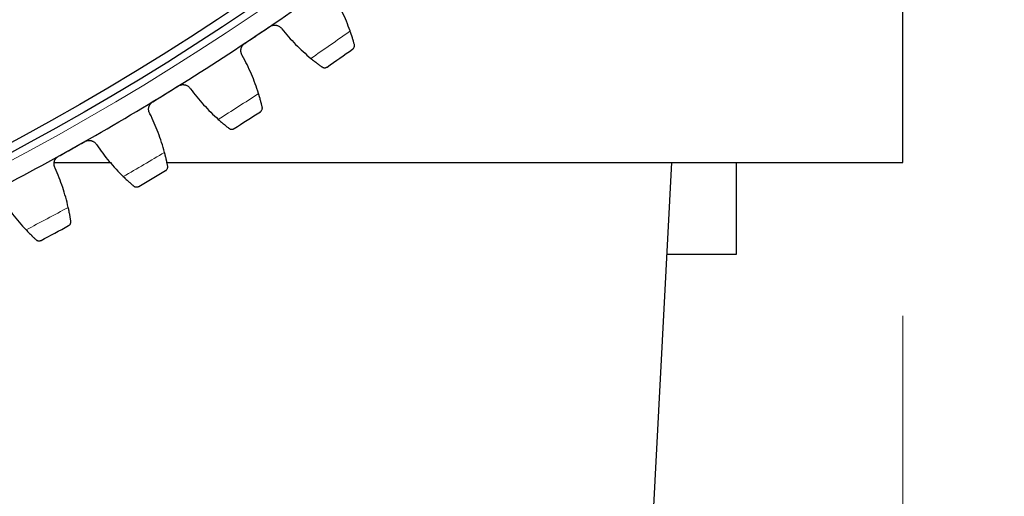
# Model space of a CAD drawing. Header units: inches. Extents: x 0 to 20790, y -12 to 14700.
# Tile 233 of 256: x 10192 to 10417, y 3933 to 4042. Entities that reach past the tile are written whole.
import ezdxf

# ---------------------------------------------------------------- set-up
doc = ezdxf.new("R2010")
doc.units = ezdxf.units.IN
doc.layers.add('1', color=7, linetype='Continuous', true_color=0xffffff)
doc.layers.add('254', color=7, linetype='Continuous', true_color=0xffffff)
doc.styles.add('latin_extended', font='simplex.shx')
doc.dimstyles.get("Standard").update_dxf_attribs({"dimtxt": 0.18, "dimasz": 0.18, "dimexe": 0.18, "dimexo": 0.0625, "dimgap": 0.09, "dimtad": 0, "dimtih": 1, "dimtoh": 1, "dimdec": 4, "dimzin": 0, "dimdsep": 46, "dimtxsty": 'Standard', "dimcen": 0.09, "dimadec": 0, "dimazin": 0, "dimtfac": 1, "dimtdec": 4, "dimtofl": 0, "dimtmove": 0, "dimatfit": 3, "dimfxl": 1, "dimtolj": 1, "dimtzin": 0, "dimarcsym": 0})

# ---------------------------------------------------------------- blocks, each defined once
blk = doc.blocks.new('_U9')
at = {"layer": '254', "color": 3, "linetype": 'Continuous', "lineweight": 13, "transparency": 16777216}
for p, q in [((9407.39, 3974.26), (9407.39, 3016.26)), ((10393.39, 3974.26), (10393.39, 3016.26)), ((9529.89, 3051.26), (10270.89, 3051.26))]:
    blk.add_line(p, q, dxfattribs=at)
at = {"layer": '254', "color": 3, "transparency": 16777216}
for points in [[(9529.89, 3071.67), (9529.89, 3030.84), (9407.39, 3051.26)], [(10270.89, 3030.84), (10270.89, 3071.67), (10393.39, 3051.26)]]:
    blk.add_solid(points, dxfattribs=at)
at = {"layer": 'Defpoints', "color": 0, "transparency": 16777216}
for p in [(9407.39, 4009.26), (10393.39, 4009.26), (10393.39, 3051.26)]:
    blk.add_point(p, dxfattribs=at)
at = {"layer": '254', "color": 2, "lineweight": 13, "transparency": 16777216, "insert": (9745.81, 3235.01), "char_height": 122.5, "attachment_point": 1, "style": 'latin_extended'}
blk.add_mtext('\\A1;986', dxfattribs=at)
blk = doc.blocks.new('_U10')
at = {"layer": '254', "color": 3, "linetype": 'Continuous', "lineweight": 13, "transparency": 16777216}
for p, q in [((9225.39, 4019.26), (9225.39, 2736.26)), ((10575.39, 4019.26), (10575.39, 2736.26)), ((9347.89, 2771.26), (10452.89, 2771.26))]:
    blk.add_line(p, q, dxfattribs=at)
at = {"layer": '254', "color": 3, "transparency": 16777216}
for points in [[(9347.89, 2791.67), (9347.89, 2750.84), (9225.39, 2771.26)], [(10452.89, 2750.84), (10452.89, 2791.67), (10575.39, 2771.26)]]:
    blk.add_solid(points, dxfattribs=at)
at = {"layer": 'Defpoints', "color": 0, "transparency": 16777216}
for p in [(9225.39, 4054.26), (10575.39, 4054.26), (10575.39, 2771.26)]:
    blk.add_point(p, dxfattribs=at)
at = {"layer": '254', "color": 2, "lineweight": 13, "transparency": 16777216, "insert": (9696.23, 2955.01), "char_height": 122.5, "attachment_point": 1, "style": 'latin_extended'}
blk.add_mtext('\\A1;1350', dxfattribs=at)

msp = doc.modelspace()

# ---------------------------------------------------------------- linework, layer by layer
at = {"layer": '1', "color": 2, "linetype": 'Continuous', "lineweight": 25}
for p, q in [((10393.394, 4009.257), (10393.394, 4054.257)), ((10199.691, 4009.257), (10212.771, 4009.257)), ((10225.42, 4009.257), (10393.394, 4009.257)), ((10312.733, 3474.689), (10340.644, 4009.257)), ((10355.416, 3988.338), (10355.416, 4009.256)), ((10339.548, 3988.338), (10355.416, 3988.338))]:
    msp.add_line(p, q, dxfattribs=at)
at = {"layer": '1', "color": 110, "linetype": 'Continuous', "lineweight": 13}
msp.add_circle((9900.394, 4554.257), 616.6, dxfattribs=at)
at = {"layer": '1', "color": 2, "linetype": 'Continuous', "lineweight": 25}
for radius in [615, 613]:
    msp.add_circle((9900.394, 4554.257), radius, dxfattribs=at)
for radius, start, end in [(621, 303.821656, 306.11465), (621, 301.528662, 303.821656), (636, 304.647228, 305.289078), (621, 299.235669, 301.528662), (636, 302.354234, 302.996085), (621, 296.942675, 299.235669), (636, 300.06124, 300.703091), (636, 297.768247, 298.410097)]:
    msp.add_arc((9900.394, 4554.257), radius, start, end, dxfattribs=at)
at = {"layer": '1', "color": 110, "linetype": 'Continuous', "lineweight": 13}
for start, end in [(304.473792, 305.462513), (302.180799, 303.16952), (299.887805, 300.876526), (297.594811, 298.583533)]:
    msp.add_arc((9900.394, 4554.257), 632.294, start, end, dxfattribs=at)
at = {"layer": '1', "color": 2, "linetype": 'Continuous', "lineweight": 25}
for points in [[(10267.232, 4039.256), (10266.968, 4040.002), (10266.401, 4041.475), (10265.444, 4043.633), (10264.38, 4045.738), (10263.599, 4047.107), (10263.19, 4047.782)], [(10246.049, 4038.346), (10247, 4038.983), (10247.952, 4039.621), (10248.904, 4040.259)], [(10243.194, 4036.433), (10244.145, 4037.07), (10245.097, 4037.708), (10246.049, 4038.346)], [(10251.669, 4039.725), (10252.163, 4039.109), (10253.181, 4037.906), (10254.793, 4036.184), (10256.491, 4034.544), (10257.681, 4033.507), (10258.291, 4033.003)], [(10246.334, 4024.991), (10246.099, 4025.747), (10245.592, 4027.242), (10244.722, 4029.436), (10243.743, 4031.583), (10243.017, 4032.981), (10242.636, 4033.673)], [(10225.131, 4024.929), (10226.107, 4025.528), (10227.084, 4026.127), (10228.06, 4026.727)], [(10222.201, 4023.132), (10223.178, 4023.731), (10224.154, 4024.33), (10225.131, 4024.929)], [(10230.801, 4026.082), (10231.271, 4025.447), (10232.239, 4024.204), (10233.781, 4022.419), (10235.413, 4020.713), (10236.56, 4019.629), (10237.149, 4019.101)], [(10224.881, 4011.574), (10224.677, 4012.339), (10224.23, 4013.853), (10223.449, 4016.08), (10222.556, 4018.264), (10221.887, 4019.691), (10221.533, 4020.396)], [(10203.692, 4012.361), (10204.692, 4012.92), (10205.692, 4013.48), (10206.691, 4014.039)], [(10209.405, 4013.286), (10209.848, 4012.633), (10210.766, 4011.352), (10212.236, 4009.506), (10213.798, 4007.737), (10214.901, 4006.607), (10215.468, 4006.056)], [(10200.693, 4010.682), (10201.693, 4011.242), (10202.693, 4011.801), (10203.692, 4012.361)], [(10202.909, 3999.026), (10202.735, 3999.798), (10202.35, 4001.329), (10201.658, 4003.586), (10200.853, 4005.804), (10200.241, 4007.256), (10199.917, 4007.975)], [(10187.513, 4001.356), (10187.93, 4000.685), (10188.796, 3999.369), (10190.191, 3997.466), (10191.681, 3995.635), (10192.738, 3994.463), (10193.283, 3993.889)]]:
    msp.add_open_spline(points, degree=3, dxfattribs=at)
for points, knots in [([(10248.904, 4040.259), (10248.959, 4040.296), (10249.073, 4040.364), (10249.252, 4040.448), (10249.376, 4040.493), (10249.471, 4040.522), (10249.503, 4040.53), (10249.568, 4040.546), (10249.6, 4040.553), (10249.762, 4040.585), (10249.892, 4040.598), (10250.056, 4040.597), (10250.088, 4040.596), (10250.138, 4040.594), (10250.154, 4040.593), (10250.187, 4040.59), (10250.269, 4040.583), (10250.413, 4040.561), (10250.539, 4040.529), (10250.662, 4040.491), (10250.723, 4040.469), (10250.904, 4040.394), (10251.017, 4040.334), (10251.177, 4040.228), (10251.229, 4040.19), (10251.304, 4040.129), (10251.328, 4040.108), (10251.376, 4040.065), (10251.4, 4040.043), (10251.514, 4039.93), (10251.596, 4039.831), (10251.669, 4039.725)], [0, 0, 0, 0, 0.0625, 0.125, 0.1875, 0.1875, 0.21875, 0.21875, 0.25, 0.25, 0.375, 0.375, 0.40625, 0.40625, 0.421875, 0.421875, 0.4375, 0.5, 0.5625, 0.5625, 0.625, 0.625, 0.75, 0.75, 0.8125, 0.8125, 0.84375, 0.84375, 0.875, 0.875, 1, 1, 1, 1]), ([(10268.198, 4036.208), (10268.174, 4036.294), (10268.148, 4036.386), (10268.092, 4036.582), (10268.032, 4036.79), (10267.963, 4037.021), (10267.917, 4037.173), (10267.908, 4037.203), (10267.889, 4037.265), (10267.879, 4037.297), (10267.85, 4037.392), (10267.83, 4037.457), (10267.769, 4037.653), (10267.727, 4037.787), (10267.638, 4038.063), (10267.592, 4038.204), (10267.52, 4038.422), (10267.495, 4038.495), (10267.458, 4038.607), (10267.445, 4038.644), (10267.419, 4038.719), (10267.406, 4038.757), (10267.341, 4038.947), (10267.288, 4039.1), (10267.232, 4039.256)], [0, 0, 0, 0, 0.125, 0.125, 0.25, 0.375, 0.375, 0.40625, 0.40625, 0.4375, 0.4375, 0.5, 0.5, 0.625, 0.625, 0.75, 0.75, 0.8125, 0.8125, 0.84375, 0.84375, 0.875, 0.875, 1, 1, 1, 1]), ([(10242.636, 4033.673), (10242.565, 4033.78), (10242.505, 4033.893), (10242.433, 4034.07), (10242.411, 4034.13), (10242.383, 4034.223), (10242.375, 4034.254), (10242.359, 4034.316), (10242.352, 4034.348), (10242.32, 4034.506), (10242.307, 4034.634), (10242.307, 4034.827), (10242.309, 4034.891), (10242.318, 4034.989), (10242.322, 4035.021), (10242.331, 4035.086), (10242.337, 4035.118), (10242.368, 4035.278), (10242.404, 4035.402), (10242.466, 4035.554), (10242.479, 4035.584), (10242.507, 4035.643), (10242.521, 4035.673), (10242.568, 4035.761), (10242.601, 4035.817), (10242.709, 4035.982), (10242.792, 4036.084), (10242.909, 4036.202), (10242.933, 4036.225), (10242.982, 4036.27), (10243.008, 4036.292), (10243.085, 4036.356), (10243.138, 4036.396), (10243.194, 4036.433)], [0, 0, 0, 0, 0.125, 0.125, 0.1875, 0.1875, 0.21875, 0.21875, 0.25, 0.25, 0.375, 0.375, 0.4375, 0.4375, 0.46875, 0.46875, 0.5, 0.5, 0.625, 0.625, 0.65625, 0.65625, 0.6875, 0.6875, 0.75, 0.75, 0.875, 0.875, 0.90625, 0.90625, 0.9375, 0.9375, 1, 1, 1, 1]), ([(10267.813, 4035.123), (10267.814, 4035.124), (10267.815, 4035.125), (10267.817, 4035.126), (10267.819, 4035.127), (10267.822, 4035.13), (10267.829, 4035.135), (10267.846, 4035.148), (10267.879, 4035.173), (10267.905, 4035.197), (10267.957, 4035.246), (10267.989, 4035.281), (10268.078, 4035.392), (10268.127, 4035.476), (10268.182, 4035.614), (10268.197, 4035.662), (10268.215, 4035.738), (10268.22, 4035.763), (10268.228, 4035.816), (10268.231, 4035.842), (10268.236, 4035.923), (10268.236, 4035.979), (10268.225, 4036.092), (10268.214, 4036.15), (10268.198, 4036.208)], [0, 0, 0, 0, 0.0039062, 0.0039062, 0.0078125, 0.0078125, 0.015625, 0.03125, 0.0625, 0.125, 0.125, 0.25, 0.25, 0.5, 0.5, 0.625, 0.625, 0.6875, 0.6875, 0.75, 0.75, 0.875, 0.875, 1, 1, 1, 1]), ([(10258.291, 4033.003), (10258.418, 4032.897), (10258.544, 4032.795), (10258.791, 4032.595), (10259.033, 4032.4), (10259.268, 4032.216), (10259.441, 4032.081), (10259.498, 4032.037), (10259.582, 4031.972), (10259.61, 4031.95), (10259.666, 4031.908), (10259.693, 4031.887), (10259.83, 4031.783), (10260.039, 4031.624), (10260.233, 4031.48), (10260.417, 4031.344), (10260.505, 4031.28), (10260.61, 4031.204), (10260.63, 4031.189), (10260.67, 4031.16), (10260.73, 4031.116), (10260.786, 4031.076), (10260.822, 4031.05)], [0, 0, 0, 0, 0.125, 0.125, 0.25, 0.375, 0.375, 0.4375, 0.4375, 0.46875, 0.46875, 0.5, 0.5, 0.625, 0.75, 0.75, 0.875, 0.875, 0.90625, 0.90625, 0.9375, 1, 1, 1, 1]), ([(10260.822, 4031.05), (10260.872, 4031.015), (10260.922, 4030.985), (10261.024, 4030.936), (10261.075, 4030.917), (10261.178, 4030.887), (10261.229, 4030.877), (10261.332, 4030.864), (10261.382, 4030.861), (10261.483, 4030.864), (10261.532, 4030.869), (10261.628, 4030.886), (10261.675, 4030.898), (10261.765, 4030.928), (10261.809, 4030.946), (10261.873, 4030.978), (10261.904, 4030.995), (10261.94, 4031.017), (10261.957, 4031.028), (10261.964, 4031.033), (10261.969, 4031.036), (10261.972, 4031.038), (10261.974, 4031.04)], [0, 0, 0, 0, 0.125, 0.125, 0.25, 0.25, 0.375, 0.375, 0.5, 0.5, 0.625, 0.625, 0.75, 0.75, 0.875, 0.875, 0.9375, 0.96875, 0.984375, 0.9921875, 0.9921875, 1, 1, 1, 1]), ([(10228.06, 4026.727), (10228.117, 4026.761), (10228.233, 4026.825), (10228.415, 4026.902), (10228.541, 4026.942), (10228.637, 4026.966), (10228.67, 4026.974), (10228.735, 4026.987), (10228.767, 4026.993), (10228.93, 4027.018), (10229.061, 4027.026), (10229.224, 4027.019), (10229.257, 4027.016), (10229.306, 4027.012), (10229.323, 4027.01), (10229.355, 4027.006), (10229.437, 4026.996), (10229.58, 4026.968), (10229.704, 4026.931), (10229.826, 4026.889), (10229.887, 4026.864), (10230.064, 4026.782), (10230.175, 4026.717), (10230.33, 4026.605), (10230.38, 4026.565), (10230.453, 4026.501), (10230.476, 4026.479), (10230.523, 4026.434), (10230.545, 4026.411), (10230.655, 4026.293), (10230.733, 4026.192), (10230.801, 4026.082)], [0, 0, 0, 0, 0.0625, 0.125, 0.1875, 0.1875, 0.21875, 0.21875, 0.25, 0.25, 0.375, 0.375, 0.40625, 0.40625, 0.421875, 0.421875, 0.4375, 0.5, 0.5625, 0.5625, 0.625, 0.625, 0.75, 0.75, 0.8125, 0.8125, 0.84375, 0.84375, 0.875, 0.875, 1, 1, 1, 1]), ([(10247.177, 4021.907), (10247.156, 4021.994), (10247.134, 4022.087), (10247.086, 4022.285), (10247.034, 4022.495), (10246.974, 4022.729), (10246.935, 4022.882), (10246.927, 4022.913), (10246.91, 4022.976), (10246.902, 4023.008), (10246.877, 4023.104), (10246.859, 4023.169), (10246.806, 4023.368), (10246.769, 4023.504), (10246.691, 4023.783), (10246.651, 4023.926), (10246.587, 4024.146), (10246.566, 4024.221), (10246.533, 4024.333), (10246.522, 4024.371), (10246.499, 4024.447), (10246.488, 4024.486), (10246.43, 4024.678), (10246.383, 4024.833), (10246.334, 4024.991)], [0, 0, 0, 0, 0.125, 0.125, 0.25, 0.375, 0.375, 0.40625, 0.40625, 0.4375, 0.4375, 0.5, 0.5, 0.625, 0.625, 0.75, 0.75, 0.8125, 0.8125, 0.84375, 0.84375, 0.875, 0.875, 1, 1, 1, 1]), ([(10221.533, 4020.396), (10221.467, 4020.507), (10221.412, 4020.622), (10221.346, 4020.802), (10221.327, 4020.863), (10221.303, 4020.956), (10221.296, 4020.988), (10221.283, 4021.051), (10221.277, 4021.083), (10221.251, 4021.242), (10221.244, 4021.37), (10221.251, 4021.563), (10221.256, 4021.627), (10221.269, 4021.724), (10221.274, 4021.757), (10221.286, 4021.821), (10221.292, 4021.853), (10221.33, 4022.011), (10221.371, 4022.134), (10221.439, 4022.283), (10221.453, 4022.312), (10221.483, 4022.371), (10221.499, 4022.4), (10221.549, 4022.486), (10221.584, 4022.541), (10221.699, 4022.701), (10221.786, 4022.8), (10221.908, 4022.913), (10221.933, 4022.935), (10221.984, 4022.978), (10222.01, 4022.999), (10222.089, 4023.06), (10222.144, 4023.097), (10222.201, 4023.132)], [0, 0, 0, 0, 0.125, 0.125, 0.1875, 0.1875, 0.21875, 0.21875, 0.25, 0.25, 0.375, 0.375, 0.4375, 0.4375, 0.46875, 0.46875, 0.5, 0.5, 0.625, 0.625, 0.65625, 0.65625, 0.6875, 0.6875, 0.75, 0.75, 0.875, 0.875, 0.90625, 0.90625, 0.9375, 0.9375, 1, 1, 1, 1]), ([(10246.748, 4020.838), (10246.749, 4020.839), (10246.751, 4020.84), (10246.753, 4020.842), (10246.754, 4020.842), (10246.758, 4020.845), (10246.765, 4020.85), (10246.783, 4020.862), (10246.816, 4020.886), (10246.88, 4020.938), (10246.931, 4020.989), (10247.024, 4021.097), (10247.076, 4021.179), (10247.137, 4021.315), (10247.154, 4021.362), (10247.175, 4021.437), (10247.18, 4021.462), (10247.19, 4021.514), (10247.195, 4021.541), (10247.203, 4021.621), (10247.205, 4021.677), (10247.199, 4021.79), (10247.191, 4021.848), (10247.177, 4021.907)], [0, 0, 0, 0, 0.0039063, 0.0039063, 0.0078125, 0.0078125, 0.015625, 0.03125, 0.0625, 0.125, 0.25, 0.25, 0.5, 0.5, 0.625, 0.625, 0.6875, 0.6875, 0.75, 0.75, 0.875, 0.875, 1, 1, 1, 1]), ([(10237.149, 4019.101), (10237.272, 4018.99), (10237.394, 4018.883), (10237.632, 4018.673), (10237.867, 4018.469), (10238.094, 4018.275), (10238.261, 4018.134), (10238.316, 4018.088), (10238.398, 4018.019), (10238.425, 4017.996), (10238.479, 4017.952), (10238.506, 4017.93), (10238.638, 4017.82), (10238.841, 4017.653), (10239.028, 4017.502), (10239.207, 4017.358), (10239.293, 4017.29), (10239.394, 4017.211), (10239.414, 4017.195), (10239.453, 4017.164), (10239.511, 4017.118), (10239.565, 4017.076), (10239.601, 4017.048)], [0, 0, 0, 0, 0.125, 0.125, 0.25, 0.375, 0.375, 0.4375, 0.4375, 0.46875, 0.46875, 0.5, 0.5, 0.625, 0.75, 0.75, 0.875, 0.875, 0.90625, 0.90625, 0.9375, 1, 1, 1, 1]), ([(10239.601, 4017.048), (10239.648, 4017.011), (10239.698, 4016.98), (10239.797, 4016.927), (10239.848, 4016.905), (10239.949, 4016.871), (10240, 4016.859), (10240.102, 4016.842), (10240.152, 4016.837), (10240.253, 4016.836), (10240.302, 4016.839), (10240.399, 4016.852), (10240.446, 4016.862), (10240.538, 4016.889), (10240.583, 4016.905), (10240.647, 4016.934), (10240.679, 4016.95), (10240.716, 4016.97), (10240.733, 4016.981), (10240.741, 4016.986), (10240.746, 4016.989), (10240.748, 4016.99), (10240.751, 4016.992)], [0, 0, 0, 0, 0.125, 0.125, 0.25, 0.25, 0.375, 0.375, 0.5, 0.5, 0.625, 0.625, 0.75, 0.75, 0.875, 0.875, 0.9375, 0.96875, 0.984375, 0.9921875, 0.9921875, 1, 1, 1, 1]), ([(10206.691, 4014.039), (10206.75, 4014.072), (10206.869, 4014.131), (10207.053, 4014.2), (10207.181, 4014.235), (10207.278, 4014.256), (10207.311, 4014.262), (10207.376, 4014.273), (10207.409, 4014.277), (10207.572, 4014.296), (10207.703, 4014.298), (10207.866, 4014.284), (10207.899, 4014.281), (10207.948, 4014.274), (10207.964, 4014.272), (10207.997, 4014.267), (10208.078, 4014.253), (10208.22, 4014.22), (10208.342, 4014.178), (10208.463, 4014.13), (10208.522, 4014.104), (10208.696, 4014.015), (10208.804, 4013.945), (10208.955, 4013.826), (10209.003, 4013.784), (10209.073, 4013.718), (10209.096, 4013.695), (10209.14, 4013.648), (10209.162, 4013.624), (10209.267, 4013.503), (10209.341, 4013.398), (10209.405, 4013.286)], [0, 0, 0, 0, 0.0625, 0.125, 0.1875, 0.1875, 0.21875, 0.21875, 0.25, 0.25, 0.375, 0.375, 0.40625, 0.40625, 0.421875, 0.421875, 0.4375, 0.5, 0.5625, 0.5625, 0.625, 0.625, 0.75, 0.75, 0.8125, 0.8125, 0.84375, 0.84375, 0.875, 0.875, 1, 1, 1, 1]), ([(10225.6, 4008.459), (10225.583, 4008.546), (10225.564, 4008.64), (10225.524, 4008.84), (10225.481, 4009.052), (10225.431, 4009.288), (10225.397, 4009.443), (10225.39, 4009.474), (10225.376, 4009.537), (10225.369, 4009.57), (10225.348, 4009.667), (10225.333, 4009.733), (10225.288, 4009.933), (10225.256, 4010.07), (10225.19, 4010.353), (10225.155, 4010.497), (10225.101, 4010.72), (10225.082, 4010.795), (10225.054, 4010.909), (10225.044, 4010.947), (10225.024, 4011.024), (10225.015, 4011.063), (10224.965, 4011.257), (10224.924, 4011.415), (10224.881, 4011.574)], [0, 0, 0, 0, 0.125, 0.125, 0.25, 0.375, 0.375, 0.40625, 0.40625, 0.4375, 0.4375, 0.5, 0.5, 0.625, 0.625, 0.75, 0.75, 0.8125, 0.8125, 0.84375, 0.84375, 0.875, 0.875, 1, 1, 1, 1]), ([(10199.917, 4007.975), (10199.854, 4008.088), (10199.804, 4008.206), (10199.746, 4008.388), (10199.729, 4008.45), (10199.709, 4008.544), (10199.703, 4008.575), (10199.692, 4008.639), (10199.688, 4008.671), (10199.669, 4008.831), (10199.666, 4008.96), (10199.681, 4009.152), (10199.689, 4009.216), (10199.706, 4009.313), (10199.712, 4009.345), (10199.726, 4009.408), (10199.734, 4009.44), (10199.778, 4009.597), (10199.824, 4009.718), (10199.898, 4009.864), (10199.913, 4009.893), (10199.946, 4009.95), (10199.963, 4009.979), (10200.016, 4010.062), (10200.054, 4010.116), (10200.175, 4010.271), (10200.265, 4010.366), (10200.391, 4010.475), (10200.417, 4010.496), (10200.47, 4010.537), (10200.497, 4010.557), (10200.579, 4010.614), (10200.635, 4010.649), (10200.693, 4010.682)], [0, 0, 0, 0, 0.125, 0.125, 0.1875, 0.1875, 0.21875, 0.21875, 0.25, 0.25, 0.375, 0.375, 0.4375, 0.4375, 0.46875, 0.46875, 0.5, 0.5, 0.625, 0.625, 0.65625, 0.65625, 0.6875, 0.6875, 0.75, 0.75, 0.875, 0.875, 0.90625, 0.90625, 0.9375, 0.9375, 1, 1, 1, 1]), ([(10225.129, 4007.408), (10225.13, 4007.409), (10225.131, 4007.409), (10225.134, 4007.411), (10225.135, 4007.412), (10225.139, 4007.414), (10225.147, 4007.419), (10225.164, 4007.43), (10225.199, 4007.453), (10225.265, 4007.503), (10225.317, 4007.551), (10225.415, 4007.655), (10225.47, 4007.735), (10225.536, 4007.868), (10225.555, 4007.915), (10225.579, 4007.989), (10225.586, 4008.014), (10225.598, 4008.065), (10225.603, 4008.092), (10225.615, 4008.172), (10225.619, 4008.227), (10225.617, 4008.341), (10225.612, 4008.399), (10225.6, 4008.459)], [0, 0, 0, 0, 0.0039062, 0.0039062, 0.0078125, 0.0078125, 0.015625, 0.03125, 0.0625, 0.125, 0.25, 0.25, 0.5, 0.5, 0.625, 0.625, 0.6875, 0.6875, 0.75, 0.75, 0.875, 0.875, 1, 1, 1, 1]), ([(10215.468, 4006.056), (10215.587, 4005.94), (10215.704, 4005.828), (10215.934, 4005.609), (10216.16, 4005.396), (10216.379, 4005.193), (10216.54, 4005.046), (10216.594, 4004.997), (10216.673, 4004.925), (10216.699, 4004.901), (10216.751, 4004.854), (10216.777, 4004.831), (10216.904, 4004.717), (10217.101, 4004.542), (10217.282, 4004.383), (10217.455, 4004.232), (10217.538, 4004.161), (10217.636, 4004.077), (10217.655, 4004.061), (10217.693, 4004.028), (10217.749, 4003.981), (10217.802, 4003.936), (10217.835, 4003.907)], [0, 0, 0, 0, 0.125, 0.125, 0.25, 0.375, 0.375, 0.4375, 0.4375, 0.46875, 0.46875, 0.5, 0.5, 0.625, 0.75, 0.75, 0.875, 0.875, 0.90625, 0.90625, 0.9375, 1, 1, 1, 1]), ([(10217.835, 4003.907), (10217.882, 4003.868), (10217.93, 4003.834), (10218.027, 4003.778), (10218.077, 4003.754), (10218.177, 4003.716), (10218.227, 4003.702), (10218.328, 4003.681), (10218.378, 4003.674), (10218.479, 4003.669), (10218.528, 4003.67), (10218.625, 4003.679), (10218.673, 4003.687), (10218.766, 4003.71), (10218.811, 4003.725), (10218.877, 4003.751), (10218.909, 4003.766), (10218.946, 4003.784), (10218.965, 4003.794), (10218.972, 4003.799), (10218.978, 4003.802), (10218.98, 4003.803), (10218.983, 4003.805)], [0, 0, 0, 0, 0.125, 0.125, 0.25, 0.25, 0.375, 0.375, 0.5, 0.5, 0.625, 0.625, 0.75, 0.75, 0.875, 0.875, 0.9375, 0.96875, 0.984375, 0.9921875, 0.9921875, 1, 1, 1, 1]), ([(10203.502, 3995.885), (10203.489, 3995.973), (10203.474, 3996.067), (10203.442, 3996.268), (10203.407, 3996.482), (10203.366, 3996.719), (10203.339, 3996.876), (10203.334, 3996.907), (10203.322, 3996.971), (10203.316, 3997.004), (10203.299, 3997.102), (10203.287, 3997.168), (10203.25, 3997.37), (10203.224, 3997.509), (10203.169, 3997.793), (10203.14, 3997.939), (10203.094, 3998.164), (10203.078, 3998.239), (10203.054, 3998.354), (10203.046, 3998.393), (10203.03, 3998.471), (10203.022, 3998.51), (10202.98, 3998.706), (10202.945, 3998.865), (10202.909, 3999.026)], [0, 0, 0, 0, 0.125, 0.125, 0.25, 0.375, 0.375, 0.40625, 0.40625, 0.4375, 0.4375, 0.5, 0.5, 0.625, 0.625, 0.75, 0.75, 0.8125, 0.8125, 0.84375, 0.84375, 0.875, 0.875, 1, 1, 1, 1]), ([(10202.99, 3994.853), (10202.991, 3994.854), (10202.992, 3994.855), (10202.995, 3994.856), (10202.996, 3994.857), (10203, 3994.859), (10203.008, 3994.863), (10203.026, 3994.874), (10203.061, 3994.895), (10203.13, 3994.942), (10203.184, 3994.989), (10203.285, 3995.089), (10203.344, 3995.166), (10203.415, 3995.297), (10203.436, 3995.343), (10203.463, 3995.416), (10203.471, 3995.44), (10203.485, 3995.491), (10203.491, 3995.518), (10203.506, 3995.597), (10203.512, 3995.652), (10203.515, 3995.766), (10203.512, 3995.825), (10203.502, 3995.885)], [0, 0, 0, 0, 0.0039063, 0.0039063, 0.0078125, 0.0078125, 0.015625, 0.03125, 0.0625, 0.125, 0.25, 0.25, 0.5, 0.5, 0.625, 0.625, 0.6875, 0.6875, 0.75, 0.75, 0.875, 0.875, 1, 1, 1, 1]), ([(10193.283, 3993.889), (10193.397, 3993.769), (10193.509, 3993.652), (10193.73, 3993.424), (10193.947, 3993.202), (10194.158, 3992.991), (10194.314, 3992.836), (10194.365, 3992.786), (10194.441, 3992.711), (10194.467, 3992.686), (10194.517, 3992.637), (10194.541, 3992.613), (10194.664, 3992.493), (10194.853, 3992.311), (10195.028, 3992.145), (10195.195, 3991.987), (10195.275, 3991.913), (10195.369, 3991.825), (10195.388, 3991.808), (10195.424, 3991.774), (10195.478, 3991.724), (10195.529, 3991.677), (10195.562, 3991.647)], [0, 0, 0, 0, 0.125, 0.125, 0.25, 0.375, 0.375, 0.4375, 0.4375, 0.46875, 0.46875, 0.5, 0.5, 0.625, 0.75, 0.75, 0.875, 0.875, 0.90625, 0.90625, 0.9375, 1, 1, 1, 1]), ([(10195.562, 3991.647), (10195.607, 3991.606), (10195.653, 3991.571), (10195.748, 3991.51), (10195.797, 3991.485), (10195.895, 3991.443), (10195.945, 3991.426), (10196.045, 3991.401), (10196.095, 3991.393), (10196.195, 3991.383), (10196.245, 3991.382), (10196.342, 3991.388), (10196.39, 3991.394), (10196.484, 3991.413), (10196.529, 3991.426), (10196.596, 3991.45), (10196.629, 3991.463), (10196.667, 3991.48), (10196.686, 3991.489), (10196.694, 3991.493), (10196.699, 3991.496), (10196.702, 3991.497), (10196.704, 3991.499)], [0, 0, 0, 0, 0.125, 0.125, 0.25, 0.25, 0.375, 0.375, 0.5, 0.5, 0.625, 0.625, 0.75, 0.75, 0.875, 0.875, 0.9375, 0.96875, 0.984375, 0.9921875, 0.9921875, 1, 1, 1, 1])]:
    msp.add_open_spline(points, degree=3, knots=knots, dxfattribs=at)

# ---------------------------------------------------------------- dimensions: what is measured, and where the dimension line sits
at = {"layer": '254', "color": 2, "linetype": 'Continuous', "lineweight": 13}
for base, p1, p2, picture, middle in [((10575.394, 2771.257), (9225.394, 4054.257), (10575.394, 4054.257), '_U10', (9900.394, 2771.257)), ((10393.394, 3051.257), (9407.394, 4009.257), (10393.394, 4009.257), '_U9', (9900.394, 3051.257))]:
    dim = msp.add_linear_dim(base=base, p1=p1, p2=p2, dimstyle='Standard', override={"dimscale": 35, "dimtxt": 3.5, "dimasz": 3.5, "dimexe": 1, "dimexo": 1, "dimgap": 1.75, "dimtad": 1, "dimtih": 1, "dimtoh": 0, "dimdec": 2, "dimlfac": 1, "dimzin": 8, "dimdsep": 46, "dimlunit": 2, "dimtxsty": 'latin_extended', "dimsah": 1, "dimse1": 0, "dimse2": 0, "dimsd1": 0, "dimsd2": 0, "dimclrd": 3, "dimclre": 3, "dimclrt": 2, "dimtol": 0, "dimtm": -0.1, "dimtfac": 0.714286, "dimtdec": 3, "dimtofl": 1, "dimtmove": 0, "dimtzin": 8, "dimlwd": 13, "dimlwe": 13}, dxfattribs=at)
    dim.commit()
    dim.dimension.update_dxf_attribs({"geometry": picture, "text_midpoint": middle, "dimtype": 160})

doc.saveas('drawing.dxf')
